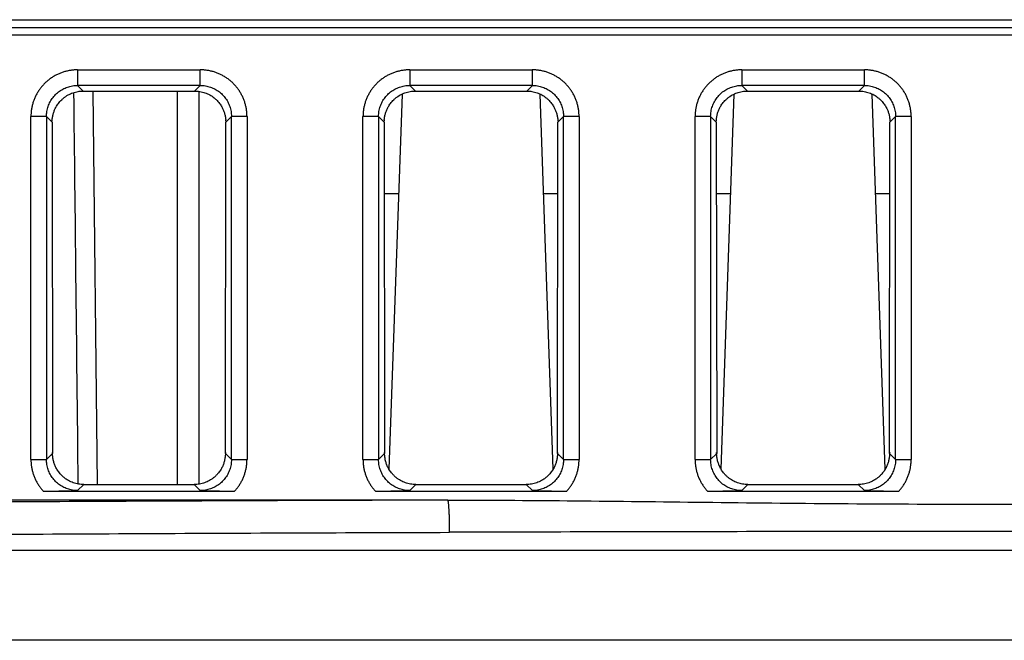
# Model space of a CAD drawing. Header units: inches. Extents: x 0 to 34, y 0 to 22.
# Tile 8 of 93: x 16.659 to 17.29, y 3.484 to 3.882. Entities that reach past the tile are written whole.
import ezdxf

# ---------------------------------------------------------------- set-up
doc = ezdxf.new("R2010")
doc.units = ezdxf.units.IN
doc.header["$LTSCALE"] = 1.87
doc.header["$MEASUREMENT"] = 0
doc.layers.get('0').update_dxf_attribs({"linetype": 'CONTINUOUS'})

msp = doc.modelspace()

# ---------------------------------------------------------------- linework, layer by layer
at = {"color": 7, "linetype": 'CONTINUOUS'}
for p, q in [((16.10849, 3.88224), (18.51252, 3.88224)), ((18.51304, 3.87224), (16.10796, 3.87224)), ((16.10823, 3.87724), (18.51278, 3.87724)), ((16.69579, 3.85004), (16.77442, 3.85004)), ((16.69579, 3.85004), (16.69579, 3.84005)), ((16.77443, 3.84005), (16.77443, 3.85004)), ((16.90879, 3.85004), (16.98742, 3.85004)), ((16.90879, 3.85004), (16.90879, 3.84005)), ((16.98743, 3.84005), (16.98743, 3.85004)), ((17.12179, 3.85004), (17.20042, 3.85004)), ((17.12179, 3.85004), (17.12179, 3.84005)), ((17.20043, 3.84005), (17.20043, 3.85004)), ((16.77443, 3.84005), (16.69579, 3.84005)), ((16.69939, 3.83645), (16.69579, 3.84005)), ((16.77443, 3.84005), (16.77083, 3.83645)), ((16.98743, 3.84005), (16.90879, 3.84005)), ((16.91239, 3.83645), (16.90879, 3.84005)), ((16.98743, 3.84005), (16.98383, 3.83645)), ((17.20043, 3.84005), (17.12179, 3.84005)), ((17.12539, 3.83645), (17.12179, 3.84005)), ((17.20043, 3.84005), (17.19683, 3.83645)), ((16.69939, 3.83645), (16.77083, 3.83645)), ((16.70844, 3.58389), (16.70579, 3.83645)), ((16.75954, 3.83645), (16.75958, 3.58389)), ((16.77372, 3.58416), (16.77368, 3.83623)), ((16.90385, 3.83452), (16.89545, 3.59377)), ((16.91239, 3.83645), (16.98383, 3.83645)), ((17.00077, 3.59377), (16.99236, 3.83452)), ((17.10845, 3.59377), (17.11685, 3.83452)), ((17.12539, 3.83645), (17.19683, 3.83645)), ((17.21377, 3.59377), (17.20536, 3.83452)), ((16.6758, 3.82006), (16.66581, 3.82006)), ((16.66581, 3.59998), (16.66581, 3.82006)), ((16.6758, 3.82006), (16.67942, 3.81644)), ((16.6758, 3.82006), (16.6758, 3.59998)), ((16.67942, 3.81644), (16.67968, 3.60386)), ((16.79054, 3.60386), (16.79079, 3.81644)), ((16.79079, 3.81644), (16.79441, 3.82006)), ((16.80441, 3.82006), (16.79441, 3.82006)), ((16.79441, 3.59998), (16.79441, 3.82006)), ((16.80441, 3.82006), (16.80441, 3.59998)), ((16.8888, 3.82006), (16.87881, 3.82006)), ((16.87881, 3.59998), (16.87881, 3.82006)), ((16.8888, 3.82006), (16.89242, 3.81644)), ((16.8888, 3.82006), (16.8888, 3.59998)), ((16.89242, 3.81644), (16.89268, 3.60386)), ((17.00354, 3.60386), (17.00379, 3.81644)), ((17.00379, 3.81644), (17.00741, 3.82006)), ((17.01741, 3.82006), (17.00741, 3.82006)), ((17.00741, 3.59998), (17.00741, 3.82006)), ((17.01741, 3.82006), (17.01741, 3.59998)), ((17.1018, 3.82006), (17.09181, 3.82006)), ((17.09181, 3.59998), (17.09181, 3.82006)), ((17.1018, 3.82006), (17.10542, 3.81644)), ((17.1018, 3.82006), (17.1018, 3.59998)), ((17.10542, 3.81644), (17.10568, 3.60386)), ((17.21654, 3.60386), (17.21679, 3.81644)), ((17.21679, 3.81644), (17.22041, 3.82006)), ((17.23041, 3.82006), (17.22041, 3.82006)), ((17.22041, 3.59998), (17.22041, 3.82006)), ((17.23041, 3.82006), (17.23041, 3.59998)), ((16.90161, 3.77039), (16.89248, 3.77039)), ((17.00374, 3.77039), (16.9946, 3.77039)), ((17.11461, 3.77039), (17.10548, 3.77039)), ((17.21674, 3.77039), (17.2076, 3.77039)), ((16.66581, 3.59998), (16.6758, 3.59998)), ((16.67968, 3.60386), (16.6758, 3.59998)), ((16.79441, 3.59998), (16.79054, 3.60386)), ((16.79441, 3.59998), (16.80441, 3.59998)), ((16.87881, 3.59998), (16.8888, 3.59998)), ((16.89268, 3.60386), (16.8888, 3.59998)), ((17.00741, 3.59998), (17.00354, 3.60386)), ((17.00741, 3.59998), (17.01741, 3.59998)), ((17.09181, 3.59998), (17.1018, 3.59998)), ((17.10568, 3.60386), (17.1018, 3.59998)), ((17.22041, 3.59998), (17.21654, 3.60386)), ((17.22041, 3.59998), (17.23041, 3.59998)), ((16.69579, 3.57999), (16.69969, 3.58389)), ((16.69969, 3.58389), (16.77052, 3.58389)), ((16.77052, 3.58389), (16.77443, 3.57999)), ((16.90879, 3.57999), (16.91269, 3.58389)), ((16.91269, 3.58389), (16.98352, 3.58389)), ((16.98352, 3.58389), (16.98743, 3.57999)), ((17.12179, 3.57999), (17.12569, 3.58389)), ((17.12569, 3.58389), (17.19652, 3.58389)), ((17.19652, 3.58389), (17.20043, 3.57999)), ((16.67374, 3.57965), (16.79647, 3.57965)), ((16.88674, 3.57965), (17.00947, 3.57965)), ((17.09974, 3.57965), (17.22247, 3.57965)), ((16.93326, 3.57389), (16.12794, 3.57389)), ((16.03696, 3.5418), (18.61252, 3.5418)), ((18.61252, 3.48389), (16.03797, 3.48389))]:
    msp.add_line(p, q, dxfattribs=at)
for points, knots in [([(16.69579, 3.85004), (16.69505, 3.85004), (16.69357, 3.84999), (16.69135, 3.84974), (16.68914, 3.84932), (16.68697, 3.84874), (16.68485, 3.848), (16.68279, 3.84711), (16.6808, 3.84606), (16.6789, 3.84486), (16.67709, 3.84353), (16.67538, 3.84206), (16.67379, 3.84047), (16.67232, 3.83877), (16.67099, 3.83696), (16.66979, 3.83506), (16.66875, 3.83307), (16.66785, 3.83101), (16.66711, 3.82888), (16.66653, 3.82671), (16.66611, 3.8245), (16.66586, 3.82228), (16.66581, 3.8208), (16.66581, 3.82006)], [0, 0, 0, 0, 0.047098, 0.094501, 0.142132, 0.189887, 0.23766, 0.285359, 0.332993, 0.380632, 0.428326, 0.47606, 0.523809, 0.571544, 0.619236, 0.666869, 0.7145, 0.762205, 0.81, 0.857783, 0.905447, 0.95288, 1, 1, 1, 1]), ([(16.80441, 3.82006), (16.80441, 3.8208), (16.80435, 3.82228), (16.80411, 3.8245), (16.80369, 3.8267), (16.80311, 3.82888), (16.80237, 3.831), (16.80147, 3.83306), (16.80043, 3.83505), (16.79923, 3.83695), (16.7979, 3.83876), (16.79643, 3.84047), (16.79484, 3.84206), (16.79314, 3.84353), (16.79133, 3.84486), (16.78942, 3.84605), (16.78744, 3.8471), (16.78538, 3.848), (16.78325, 3.84874), (16.78108, 3.84932), (16.77887, 3.84974), (16.77665, 3.84999), (16.77516, 3.85004), (16.77442, 3.85004)], [0, 0, 0, 0, 0.047098, 0.094502, 0.142132, 0.189887, 0.237661, 0.28536, 0.332994, 0.380632, 0.428326, 0.476061, 0.52381, 0.571544, 0.619236, 0.666869, 0.7145, 0.762206, 0.81, 0.857784, 0.905447, 0.95288, 1, 1, 1, 1]), ([(16.90879, 3.85004), (16.90805, 3.85004), (16.90657, 3.84999), (16.90435, 3.84974), (16.90214, 3.84932), (16.89997, 3.84874), (16.89785, 3.848), (16.89579, 3.84711), (16.8938, 3.84606), (16.8919, 3.84486), (16.89009, 3.84353), (16.88838, 3.84206), (16.88679, 3.84047), (16.88532, 3.83877), (16.88399, 3.83696), (16.88279, 3.83506), (16.88175, 3.83307), (16.88085, 3.83101), (16.88011, 3.82888), (16.87953, 3.82671), (16.87911, 3.8245), (16.87886, 3.82228), (16.87881, 3.8208), (16.87881, 3.82006)], [0, 0, 0, 0, 0.047098, 0.094501, 0.142132, 0.189887, 0.23766, 0.285359, 0.332993, 0.380632, 0.428326, 0.47606, 0.523809, 0.571544, 0.619236, 0.666869, 0.7145, 0.762205, 0.81, 0.857783, 0.905447, 0.95288, 1, 1, 1, 1]), ([(17.01741, 3.82006), (17.01741, 3.8208), (17.01735, 3.82228), (17.01711, 3.8245), (17.01669, 3.8267), (17.01611, 3.82888), (17.01537, 3.831), (17.01447, 3.83306), (17.01343, 3.83505), (17.01223, 3.83695), (17.0109, 3.83876), (17.00943, 3.84047), (17.00784, 3.84206), (17.00614, 3.84353), (17.00433, 3.84486), (17.00242, 3.84605), (17.00044, 3.8471), (16.99838, 3.848), (16.99625, 3.84874), (16.99408, 3.84932), (16.99187, 3.84974), (16.98965, 3.84999), (16.98816, 3.85004), (16.98742, 3.85004)], [0, 0, 0, 0, 0.047098, 0.094502, 0.142132, 0.189887, 0.237661, 0.28536, 0.332994, 0.380632, 0.428326, 0.476061, 0.52381, 0.571544, 0.619236, 0.666869, 0.7145, 0.762206, 0.81, 0.857784, 0.905447, 0.95288, 1, 1, 1, 1]), ([(17.12179, 3.85004), (17.12105, 3.85004), (17.11957, 3.84999), (17.11735, 3.84974), (17.11514, 3.84932), (17.11297, 3.84874), (17.11085, 3.848), (17.10879, 3.84711), (17.1068, 3.84606), (17.1049, 3.84486), (17.10309, 3.84353), (17.10138, 3.84206), (17.09979, 3.84047), (17.09832, 3.83877), (17.09699, 3.83696), (17.09579, 3.83506), (17.09475, 3.83307), (17.09385, 3.83101), (17.09311, 3.82888), (17.09253, 3.82671), (17.09211, 3.8245), (17.09186, 3.82228), (17.09181, 3.8208), (17.09181, 3.82006)], [0, 0, 0, 0, 0.047098, 0.094501, 0.142132, 0.189887, 0.23766, 0.285359, 0.332993, 0.380632, 0.428326, 0.47606, 0.523809, 0.571544, 0.619236, 0.666869, 0.7145, 0.762205, 0.81, 0.857783, 0.905447, 0.95288, 1, 1, 1, 1]), ([(17.23041, 3.82006), (17.23041, 3.8208), (17.23035, 3.82228), (17.23011, 3.8245), (17.22969, 3.8267), (17.22911, 3.82888), (17.22837, 3.831), (17.22747, 3.83306), (17.22643, 3.83505), (17.22523, 3.83695), (17.2239, 3.83876), (17.22243, 3.84047), (17.22084, 3.84206), (17.21914, 3.84353), (17.21733, 3.84486), (17.21542, 3.84605), (17.21344, 3.8471), (17.21138, 3.848), (17.20925, 3.84874), (17.20708, 3.84932), (17.20487, 3.84974), (17.20265, 3.84999), (17.20116, 3.85004), (17.20042, 3.85004)], [0, 0, 0, 0, 0.047098, 0.094502, 0.142132, 0.189887, 0.237661, 0.28536, 0.332994, 0.380632, 0.428326, 0.476061, 0.52381, 0.571544, 0.619236, 0.666869, 0.7145, 0.762206, 0.81, 0.857784, 0.905447, 0.95288, 1, 1, 1, 1]), ([(16.6758, 3.82006), (16.6758, 3.82061), (16.67585, 3.82171), (16.67605, 3.82336), (16.67639, 3.82498), (16.67686, 3.82657), (16.67746, 3.82811), (16.67819, 3.82959), (16.67903, 3.83101), (16.67999, 3.83236), (16.68106, 3.83362), (16.68223, 3.83479), (16.68349, 3.83586), (16.68484, 3.83682), (16.68626, 3.83766), (16.68774, 3.83839), (16.68928, 3.83899), (16.69087, 3.83946), (16.69249, 3.8398), (16.69413, 3.84), (16.69524, 3.84005), (16.69579, 3.84005)], [0, 0, 0, 0, 0.052725, 0.105429, 0.158109, 0.210764, 0.26339, 0.31599, 0.368571, 0.421145, 0.47372, 0.526304, 0.578898, 0.631492, 0.684081, 0.736675, 0.789284, 0.841915, 0.894575, 0.947268, 1, 1, 1, 1]), ([(16.77443, 3.84005), (16.77498, 3.84005), (16.77608, 3.84), (16.77773, 3.8398), (16.77935, 3.83946), (16.78093, 3.83899), (16.78247, 3.83839), (16.78396, 3.83766), (16.78538, 3.83681), (16.78673, 3.83585), (16.78799, 3.83479), (16.78915, 3.83362), (16.79022, 3.83236), (16.79118, 3.83101), (16.79203, 3.82959), (16.79275, 3.8281), (16.79336, 3.82656), (16.79383, 3.82498), (16.79417, 3.82336), (16.79437, 3.82171), (16.79441, 3.82061), (16.79441, 3.82006)], [0, 0, 0, 0, 0.052725, 0.105429, 0.158109, 0.210764, 0.26339, 0.31599, 0.368571, 0.421145, 0.47372, 0.526304, 0.578898, 0.631492, 0.684081, 0.736675, 0.789284, 0.841915, 0.894575, 0.947268, 1, 1, 1, 1]), ([(16.8888, 3.82006), (16.8888, 3.82061), (16.88885, 3.82171), (16.88905, 3.82336), (16.88939, 3.82498), (16.88986, 3.82657), (16.89046, 3.82811), (16.89119, 3.82959), (16.89203, 3.83101), (16.89299, 3.83236), (16.89406, 3.83362), (16.89523, 3.83479), (16.89649, 3.83586), (16.89784, 3.83682), (16.89926, 3.83766), (16.90074, 3.83839), (16.90228, 3.83899), (16.90387, 3.83946), (16.90549, 3.8398), (16.90713, 3.84), (16.90824, 3.84005), (16.90879, 3.84005)], [0, 0, 0, 0, 0.052725, 0.105429, 0.158109, 0.210764, 0.26339, 0.31599, 0.368571, 0.421145, 0.47372, 0.526304, 0.578898, 0.631492, 0.684081, 0.736675, 0.789284, 0.841915, 0.894575, 0.947268, 1, 1, 1, 1]), ([(16.98743, 3.84005), (16.98798, 3.84005), (16.98908, 3.84), (16.99073, 3.8398), (16.99235, 3.83946), (16.99393, 3.83899), (16.99547, 3.83839), (16.99696, 3.83766), (16.99838, 3.83681), (16.99973, 3.83585), (17.00099, 3.83479), (17.00215, 3.83362), (17.00322, 3.83236), (17.00418, 3.83101), (17.00503, 3.82959), (17.00575, 3.8281), (17.00636, 3.82656), (17.00683, 3.82498), (17.00717, 3.82336), (17.00737, 3.82171), (17.00741, 3.82061), (17.00741, 3.82006)], [0, 0, 0, 0, 0.052725, 0.105429, 0.158109, 0.210764, 0.26339, 0.31599, 0.368571, 0.421145, 0.47372, 0.526304, 0.578898, 0.631492, 0.684081, 0.736675, 0.789284, 0.841915, 0.894575, 0.947268, 1, 1, 1, 1]), ([(17.1018, 3.82006), (17.1018, 3.82061), (17.10185, 3.82171), (17.10205, 3.82336), (17.10239, 3.82498), (17.10286, 3.82657), (17.10346, 3.82811), (17.10419, 3.82959), (17.10503, 3.83101), (17.10599, 3.83236), (17.10706, 3.83362), (17.10823, 3.83479), (17.10949, 3.83586), (17.11084, 3.83682), (17.11226, 3.83766), (17.11374, 3.83839), (17.11528, 3.83899), (17.11687, 3.83946), (17.11849, 3.8398), (17.12013, 3.84), (17.12124, 3.84005), (17.12179, 3.84005)], [0, 0, 0, 0, 0.052725, 0.105429, 0.158109, 0.210764, 0.26339, 0.31599, 0.368571, 0.421145, 0.47372, 0.526304, 0.578898, 0.631492, 0.684081, 0.736675, 0.789284, 0.841915, 0.894575, 0.947268, 1, 1, 1, 1]), ([(17.20043, 3.84005), (17.20098, 3.84005), (17.20208, 3.84), (17.20373, 3.8398), (17.20535, 3.83946), (17.20693, 3.83899), (17.20847, 3.83839), (17.20996, 3.83766), (17.21138, 3.83681), (17.21273, 3.83585), (17.21399, 3.83479), (17.21515, 3.83362), (17.21622, 3.83236), (17.21718, 3.83101), (17.21803, 3.82959), (17.21875, 3.8281), (17.21936, 3.82656), (17.21983, 3.82498), (17.22017, 3.82336), (17.22037, 3.82171), (17.22041, 3.82061), (17.22041, 3.82006)], [0, 0, 0, 0, 0.052725, 0.105429, 0.158109, 0.210764, 0.26339, 0.31599, 0.368571, 0.421145, 0.47372, 0.526304, 0.578898, 0.631492, 0.684081, 0.736675, 0.789284, 0.841915, 0.894575, 0.947268, 1, 1, 1, 1]), ([(16.67952, 3.81707), (16.67952, 3.81738), (16.67943, 3.81808), (16.6796, 3.81915), (16.67977, 3.82024), (16.68, 3.82129), (16.68029, 3.82232), (16.68062, 3.82333), (16.68101, 3.82431), (16.68146, 3.8253), (16.68199, 3.82631), (16.68265, 3.82739), (16.68345, 3.82854), (16.68443, 3.82974), (16.68556, 3.83092), (16.68682, 3.83203), (16.68819, 3.83305), (16.68964, 3.83394), (16.69115, 3.8347), (16.69272, 3.83533), (16.69435, 3.83583), (16.69601, 3.83619), (16.69769, 3.8364), (16.69882, 3.83645), (16.69939, 3.83645)], [0, 0, 0, 0, 0.030606, 0.068588, 0.104239, 0.138755, 0.173333, 0.207967, 0.242335, 0.276825, 0.313282, 0.353678, 0.399679, 0.450504, 0.504113, 0.559092, 0.614478, 0.669633, 0.724634, 0.77959, 0.834699, 0.889778, 0.944922, 1, 1, 1, 1]), ([(16.6932, 3.83545), (16.69363, 3.79609), (16.69455, 3.71236), (16.69548, 3.62862), (16.69597, 3.58425)], [0, 0, 0, 0, 0.470102, 1, 1, 1, 1]), ([(16.77083, 3.83645), (16.77139, 3.83645), (16.77252, 3.8364), (16.7742, 3.83619), (16.77585, 3.83583), (16.77746, 3.83534), (16.77903, 3.83472), (16.78054, 3.83396), (16.78198, 3.83308), (16.78334, 3.83207), (16.78461, 3.83097), (16.78574, 3.82979), (16.78672, 3.8286), (16.78753, 3.82744), (16.78819, 3.82636), (16.78873, 3.82535), (16.78918, 3.82436), (16.78958, 3.82336), (16.78992, 3.82235), (16.79021, 3.82131), (16.79045, 3.82025), (16.79061, 3.81915), (16.79078, 3.81809), (16.7907, 3.81738), (16.7907, 3.81707)], [0, 0, 0, 0, 0.054843, 0.109743, 0.164576, 0.219441, 0.274164, 0.328938, 0.383838, 0.438934, 0.493663, 0.547178, 0.598032, 0.644121, 0.684685, 0.721386, 0.756169, 0.790837, 0.825758, 0.860629, 0.895424, 0.931315, 0.969435, 1, 1, 1, 1]), ([(16.89252, 3.81707), (16.89252, 3.81738), (16.89243, 3.81808), (16.8926, 3.81915), (16.89277, 3.82024), (16.893, 3.82129), (16.89329, 3.82232), (16.89362, 3.82333), (16.89401, 3.82431), (16.89446, 3.8253), (16.89499, 3.82631), (16.89565, 3.82739), (16.89645, 3.82854), (16.89743, 3.82974), (16.89856, 3.83092), (16.89982, 3.83203), (16.90119, 3.83305), (16.90264, 3.83394), (16.90415, 3.8347), (16.90572, 3.83533), (16.90735, 3.83583), (16.90901, 3.83619), (16.91069, 3.8364), (16.91182, 3.83645), (16.91239, 3.83645)], [0, 0, 0, 0, 0.030606, 0.068588, 0.104239, 0.138755, 0.173333, 0.207967, 0.242335, 0.276825, 0.313282, 0.353678, 0.399679, 0.450504, 0.504113, 0.559092, 0.614478, 0.669633, 0.724634, 0.77959, 0.834699, 0.889778, 0.944922, 1, 1, 1, 1]), ([(16.98383, 3.83645), (16.98439, 3.83645), (16.98552, 3.8364), (16.9872, 3.83619), (16.98885, 3.83583), (16.99046, 3.83534), (16.99203, 3.83472), (16.99354, 3.83396), (16.99498, 3.83308), (16.99634, 3.83207), (16.99761, 3.83097), (16.99874, 3.82979), (16.99972, 3.8286), (17.00053, 3.82744), (17.00119, 3.82636), (17.00173, 3.82535), (17.00218, 3.82436), (17.00258, 3.82336), (17.00292, 3.82235), (17.00321, 3.82131), (17.00345, 3.82025), (17.00361, 3.81915), (17.00378, 3.81809), (17.0037, 3.81738), (17.0037, 3.81707)], [0, 0, 0, 0, 0.054843, 0.109743, 0.164576, 0.219441, 0.274164, 0.328938, 0.383838, 0.438934, 0.493663, 0.547178, 0.598032, 0.644121, 0.684685, 0.721386, 0.756169, 0.790837, 0.825758, 0.860629, 0.895424, 0.931315, 0.969435, 1, 1, 1, 1]), ([(17.10552, 3.81707), (17.10552, 3.81738), (17.10543, 3.81808), (17.1056, 3.81915), (17.10577, 3.82024), (17.106, 3.82129), (17.10629, 3.82232), (17.10662, 3.82333), (17.10701, 3.82431), (17.10746, 3.8253), (17.10799, 3.82631), (17.10865, 3.82739), (17.10945, 3.82854), (17.11043, 3.82974), (17.11156, 3.83092), (17.11282, 3.83203), (17.11419, 3.83305), (17.11564, 3.83394), (17.11715, 3.8347), (17.11872, 3.83533), (17.12035, 3.83583), (17.12201, 3.83619), (17.12369, 3.8364), (17.12482, 3.83645), (17.12539, 3.83645)], [0, 0, 0, 0, 0.030606, 0.068588, 0.104239, 0.138755, 0.173333, 0.207967, 0.242335, 0.276825, 0.313282, 0.353678, 0.399679, 0.450504, 0.504113, 0.559092, 0.614478, 0.669633, 0.724634, 0.77959, 0.834699, 0.889778, 0.944922, 1, 1, 1, 1]), ([(17.19683, 3.83645), (17.19739, 3.83645), (17.19852, 3.8364), (17.2002, 3.83619), (17.20185, 3.83583), (17.20346, 3.83534), (17.20503, 3.83472), (17.20654, 3.83396), (17.20798, 3.83308), (17.20934, 3.83207), (17.21061, 3.83097), (17.21174, 3.82979), (17.21272, 3.8286), (17.21353, 3.82744), (17.21419, 3.82636), (17.21473, 3.82535), (17.21518, 3.82436), (17.21558, 3.82336), (17.21592, 3.82235), (17.21621, 3.82131), (17.21645, 3.82025), (17.21661, 3.81915), (17.21678, 3.81809), (17.2167, 3.81738), (17.2167, 3.81707)], [0, 0, 0, 0, 0.054843, 0.109743, 0.164576, 0.219441, 0.274164, 0.328938, 0.383838, 0.438934, 0.493663, 0.547178, 0.598032, 0.644121, 0.684685, 0.721386, 0.756169, 0.790837, 0.825758, 0.860629, 0.895424, 0.931315, 0.969435, 1, 1, 1, 1]), ([(16.66581, 3.59998), (16.66581, 3.59925), (16.66586, 3.59778), (16.6661, 3.59558), (16.66651, 3.59338), (16.66709, 3.5912), (16.66784, 3.58906), (16.66874, 3.58698), (16.66979, 3.58499), (16.67098, 3.58309), (16.6723, 3.5813), (16.67325, 3.58019), (16.67374, 3.57965)], [0, 0, 0, 0, 0.097909, 0.197176, 0.297506, 0.398556, 0.499971, 0.60139, 0.702451, 0.802799, 0.90209, 1, 1, 1, 1]), ([(16.69579, 3.57999), (16.69524, 3.57999), (16.69413, 3.58003), (16.69249, 3.58024), (16.69087, 3.58058), (16.68928, 3.58105), (16.68774, 3.58165), (16.68626, 3.58238), (16.68484, 3.58322), (16.68349, 3.58418), (16.68223, 3.58525), (16.68106, 3.58642), (16.67999, 3.58768), (16.67903, 3.58903), (16.67819, 3.59045), (16.67746, 3.59193), (16.67686, 3.59347), (16.67639, 3.59506), (16.67605, 3.59668), (16.67585, 3.59832), (16.6758, 3.59943), (16.6758, 3.59998)], [0, 0, 0, 0, 0.052724, 0.105428, 0.158109, 0.210764, 0.26339, 0.31599, 0.368571, 0.421145, 0.47372, 0.526304, 0.578898, 0.631492, 0.684081, 0.736675, 0.789284, 0.841915, 0.894575, 0.947268, 1, 1, 1, 1]), ([(16.69969, 3.58389), (16.69912, 3.58389), (16.69799, 3.58394), (16.69629, 3.58416), (16.69462, 3.58452), (16.69299, 3.58502), (16.6914, 3.58566), (16.68988, 3.58643), (16.68842, 3.58733), (16.68705, 3.58835), (16.68578, 3.58948), (16.68463, 3.59069), (16.68364, 3.59192), (16.68282, 3.59311), (16.68215, 3.59423), (16.68161, 3.5953), (16.68114, 3.59636), (16.68074, 3.59743), (16.6804, 3.59853), (16.68012, 3.59964), (16.67992, 3.60077), (16.67976, 3.60191), (16.67973, 3.60315), (16.67955, 3.604), (16.67955, 3.60448)], [0, 0, 0, 0, 0.053304, 0.106659, 0.159958, 0.21331, 0.266558, 0.319856, 0.373182, 0.426595, 0.479817, 0.5323, 0.582388, 0.627681, 0.667771, 0.704574, 0.740168, 0.775999, 0.811823, 0.847589, 0.883596, 0.919429, 0.954981, 1, 1, 1, 1]), ([(16.79066, 3.60448), (16.79066, 3.604), (16.79049, 3.60315), (16.79046, 3.60191), (16.7903, 3.60077), (16.79009, 3.59964), (16.78981, 3.59853), (16.78948, 3.59743), (16.78908, 3.59636), (16.78861, 3.5953), (16.78806, 3.59423), (16.7874, 3.59311), (16.78658, 3.59192), (16.78559, 3.59069), (16.78444, 3.58948), (16.78316, 3.58835), (16.78179, 3.58733), (16.78034, 3.58643), (16.77881, 3.58566), (16.77723, 3.58502), (16.7756, 3.58452), (16.77393, 3.58416), (16.77223, 3.58394), (16.77109, 3.58389), (16.77052, 3.58389)], [0, 0, 0, 0, 0.045018, 0.08057, 0.116404, 0.152411, 0.188176, 0.224, 0.259832, 0.295425, 0.332229, 0.372319, 0.417612, 0.4677, 0.520183, 0.573404, 0.626818, 0.680144, 0.733442, 0.78669, 0.840042, 0.89334, 0.946696, 1, 1, 1, 1]), ([(16.79441, 3.59998), (16.79441, 3.59943), (16.79437, 3.59832), (16.79417, 3.59668), (16.79383, 3.59506), (16.79335, 3.59347), (16.79275, 3.59193), (16.79203, 3.59044), (16.79118, 3.58902), (16.79022, 3.58768), (16.78915, 3.58642), (16.78799, 3.58525), (16.78672, 3.58418), (16.78538, 3.58322), (16.78396, 3.58237), (16.78247, 3.58165), (16.78093, 3.58105), (16.77935, 3.58058), (16.77773, 3.58024), (16.77608, 3.58003), (16.77498, 3.57999), (16.77443, 3.57999)], [0, 0, 0, 0, 0.052725, 0.105429, 0.158109, 0.210764, 0.26339, 0.31599, 0.368572, 0.421145, 0.47372, 0.526304, 0.578898, 0.631492, 0.684082, 0.736675, 0.789284, 0.841915, 0.894575, 0.947268, 1, 1, 1, 1]), ([(16.79647, 3.57965), (16.79697, 3.58019), (16.79792, 3.5813), (16.79924, 3.58309), (16.80043, 3.58499), (16.80148, 3.58698), (16.80238, 3.58906), (16.80312, 3.5912), (16.8037, 3.59338), (16.80411, 3.59558), (16.80435, 3.59778), (16.80441, 3.59925), (16.80441, 3.59998)], [0, 0, 0, 0, 0.097925, 0.197233, 0.297597, 0.398672, 0.5001, 0.60152, 0.702566, 0.802882, 0.902123, 1, 1, 1, 1]), ([(16.87881, 3.59998), (16.87881, 3.59925), (16.87886, 3.59778), (16.8791, 3.59558), (16.87951, 3.59338), (16.88009, 3.5912), (16.88084, 3.58906), (16.88174, 3.58698), (16.88279, 3.58499), (16.88398, 3.58309), (16.8853, 3.5813), (16.88625, 3.58019), (16.88674, 3.57965)], [0, 0, 0, 0, 0.097909, 0.197176, 0.297506, 0.398556, 0.499971, 0.60139, 0.702451, 0.802799, 0.90209, 1, 1, 1, 1]), ([(16.90879, 3.57999), (16.90824, 3.57999), (16.90713, 3.58003), (16.90549, 3.58024), (16.90387, 3.58058), (16.90228, 3.58105), (16.90074, 3.58165), (16.89926, 3.58238), (16.89784, 3.58322), (16.89649, 3.58418), (16.89523, 3.58525), (16.89406, 3.58642), (16.89299, 3.58768), (16.89203, 3.58903), (16.89119, 3.59045), (16.89046, 3.59193), (16.88986, 3.59347), (16.88939, 3.59506), (16.88905, 3.59668), (16.88885, 3.59832), (16.8888, 3.59943), (16.8888, 3.59998)], [0, 0, 0, 0, 0.052724, 0.105428, 0.158109, 0.210764, 0.26339, 0.31599, 0.368571, 0.421145, 0.47372, 0.526304, 0.578898, 0.631492, 0.684081, 0.736675, 0.789284, 0.841915, 0.894575, 0.947268, 1, 1, 1, 1]), ([(16.91269, 3.58389), (16.91212, 3.58389), (16.91099, 3.58394), (16.90929, 3.58416), (16.90762, 3.58452), (16.90599, 3.58502), (16.9044, 3.58566), (16.90288, 3.58643), (16.90142, 3.58733), (16.90005, 3.58835), (16.89878, 3.58948), (16.89763, 3.59069), (16.89664, 3.59192), (16.89582, 3.59311), (16.89515, 3.59423), (16.89461, 3.5953), (16.89414, 3.59636), (16.89374, 3.59743), (16.8934, 3.59853), (16.89312, 3.59964), (16.89292, 3.60077), (16.89276, 3.60191), (16.89273, 3.60315), (16.89255, 3.604), (16.89255, 3.60448)], [0, 0, 0, 0, 0.053304, 0.106659, 0.159958, 0.21331, 0.266558, 0.319856, 0.373182, 0.426595, 0.479817, 0.5323, 0.582388, 0.627681, 0.667771, 0.704574, 0.740168, 0.775999, 0.811823, 0.847589, 0.883596, 0.919429, 0.954981, 1, 1, 1, 1]), ([(17.00366, 3.60448), (17.00366, 3.604), (17.00349, 3.60315), (17.00346, 3.60191), (17.0033, 3.60077), (17.00309, 3.59964), (17.00281, 3.59853), (17.00248, 3.59743), (17.00208, 3.59636), (17.00161, 3.5953), (17.00106, 3.59423), (17.0004, 3.59311), (16.99958, 3.59192), (16.99859, 3.59069), (16.99744, 3.58948), (16.99616, 3.58835), (16.99479, 3.58733), (16.99334, 3.58643), (16.99181, 3.58566), (16.99023, 3.58502), (16.9886, 3.58452), (16.98693, 3.58416), (16.98523, 3.58394), (16.98409, 3.58389), (16.98352, 3.58389)], [0, 0, 0, 0, 0.045018, 0.08057, 0.116404, 0.152411, 0.188176, 0.224, 0.259832, 0.295425, 0.332229, 0.372319, 0.417612, 0.4677, 0.520183, 0.573404, 0.626818, 0.680144, 0.733442, 0.78669, 0.840042, 0.89334, 0.946696, 1, 1, 1, 1]), ([(17.00741, 3.59998), (17.00741, 3.59943), (17.00737, 3.59832), (17.00717, 3.59668), (17.00683, 3.59506), (17.00635, 3.59347), (17.00575, 3.59193), (17.00503, 3.59044), (17.00418, 3.58902), (17.00322, 3.58768), (17.00215, 3.58642), (17.00099, 3.58525), (16.99972, 3.58418), (16.99838, 3.58322), (16.99696, 3.58237), (16.99547, 3.58165), (16.99393, 3.58105), (16.99235, 3.58058), (16.99073, 3.58024), (16.98908, 3.58003), (16.98798, 3.57999), (16.98743, 3.57999)], [0, 0, 0, 0, 0.052725, 0.105429, 0.158109, 0.210764, 0.26339, 0.31599, 0.368572, 0.421145, 0.47372, 0.526304, 0.578898, 0.631492, 0.684082, 0.736675, 0.789284, 0.841915, 0.894575, 0.947268, 1, 1, 1, 1]), ([(17.00947, 3.57965), (17.00997, 3.58019), (17.01092, 3.5813), (17.01224, 3.58309), (17.01343, 3.58499), (17.01448, 3.58698), (17.01538, 3.58906), (17.01612, 3.5912), (17.0167, 3.59338), (17.01711, 3.59558), (17.01735, 3.59778), (17.01741, 3.59925), (17.01741, 3.59998)], [0, 0, 0, 0, 0.097925, 0.197233, 0.297597, 0.398672, 0.5001, 0.60152, 0.702566, 0.802882, 0.902123, 1, 1, 1, 1]), ([(17.09181, 3.59998), (17.09181, 3.59925), (17.09186, 3.59778), (17.0921, 3.59558), (17.09251, 3.59338), (17.09309, 3.5912), (17.09384, 3.58906), (17.09474, 3.58698), (17.09579, 3.58499), (17.09698, 3.58309), (17.0983, 3.5813), (17.09925, 3.58019), (17.09974, 3.57965)], [0, 0, 0, 0, 0.097909, 0.197176, 0.297506, 0.398556, 0.499971, 0.60139, 0.702451, 0.802799, 0.90209, 1, 1, 1, 1]), ([(17.12179, 3.57999), (17.12124, 3.57999), (17.12013, 3.58003), (17.11849, 3.58024), (17.11687, 3.58058), (17.11528, 3.58105), (17.11374, 3.58165), (17.11226, 3.58238), (17.11084, 3.58322), (17.10949, 3.58418), (17.10823, 3.58525), (17.10706, 3.58642), (17.10599, 3.58768), (17.10503, 3.58903), (17.10419, 3.59045), (17.10346, 3.59193), (17.10286, 3.59347), (17.10239, 3.59506), (17.10205, 3.59668), (17.10185, 3.59832), (17.1018, 3.59943), (17.1018, 3.59998)], [0, 0, 0, 0, 0.052724, 0.105428, 0.158109, 0.210764, 0.26339, 0.31599, 0.368571, 0.421145, 0.47372, 0.526304, 0.578898, 0.631492, 0.684081, 0.736675, 0.789284, 0.841915, 0.894575, 0.947268, 1, 1, 1, 1]), ([(17.12569, 3.58389), (17.12512, 3.58389), (17.12399, 3.58394), (17.12229, 3.58416), (17.12062, 3.58452), (17.11899, 3.58502), (17.1174, 3.58566), (17.11588, 3.58643), (17.11442, 3.58733), (17.11305, 3.58835), (17.11178, 3.58948), (17.11063, 3.59069), (17.10964, 3.59192), (17.10882, 3.59311), (17.10815, 3.59423), (17.10761, 3.5953), (17.10714, 3.59636), (17.10674, 3.59743), (17.1064, 3.59853), (17.10612, 3.59964), (17.10592, 3.60077), (17.10576, 3.60191), (17.10573, 3.60315), (17.10555, 3.604), (17.10555, 3.60448)], [0, 0, 0, 0, 0.053304, 0.106659, 0.159958, 0.21331, 0.266558, 0.319856, 0.373182, 0.426595, 0.479817, 0.5323, 0.582388, 0.627681, 0.667771, 0.704574, 0.740168, 0.775999, 0.811823, 0.847589, 0.883596, 0.919429, 0.954981, 1, 1, 1, 1]), ([(17.21666, 3.60448), (17.21666, 3.604), (17.21649, 3.60315), (17.21646, 3.60191), (17.2163, 3.60077), (17.21609, 3.59964), (17.21581, 3.59853), (17.21548, 3.59743), (17.21508, 3.59636), (17.21461, 3.5953), (17.21406, 3.59423), (17.2134, 3.59311), (17.21258, 3.59192), (17.21159, 3.59069), (17.21044, 3.58948), (17.20916, 3.58835), (17.20779, 3.58733), (17.20634, 3.58643), (17.20481, 3.58566), (17.20323, 3.58502), (17.2016, 3.58452), (17.19993, 3.58416), (17.19823, 3.58394), (17.19709, 3.58389), (17.19652, 3.58389)], [0, 0, 0, 0, 0.045018, 0.08057, 0.116404, 0.152411, 0.188176, 0.224, 0.259832, 0.295425, 0.332229, 0.372319, 0.417612, 0.4677, 0.520183, 0.573404, 0.626818, 0.680144, 0.733442, 0.78669, 0.840042, 0.89334, 0.946696, 1, 1, 1, 1]), ([(17.22041, 3.59998), (17.22041, 3.59943), (17.22037, 3.59832), (17.22017, 3.59668), (17.21983, 3.59506), (17.21935, 3.59347), (17.21875, 3.59193), (17.21803, 3.59044), (17.21718, 3.58902), (17.21622, 3.58768), (17.21515, 3.58642), (17.21399, 3.58525), (17.21272, 3.58418), (17.21138, 3.58322), (17.20996, 3.58237), (17.20847, 3.58165), (17.20693, 3.58105), (17.20535, 3.58058), (17.20373, 3.58024), (17.20208, 3.58003), (17.20098, 3.57999), (17.20043, 3.57999)], [0, 0, 0, 0, 0.052725, 0.105429, 0.158109, 0.210764, 0.26339, 0.31599, 0.368572, 0.421145, 0.47372, 0.526304, 0.578898, 0.631492, 0.684082, 0.736675, 0.789284, 0.841915, 0.894575, 0.947268, 1, 1, 1, 1]), ([(17.22247, 3.57965), (17.22297, 3.58019), (17.22392, 3.5813), (17.22524, 3.58309), (17.22643, 3.58499), (17.22748, 3.58698), (17.22838, 3.58906), (17.22912, 3.5912), (17.2297, 3.59338), (17.23011, 3.59558), (17.23035, 3.59778), (17.23041, 3.59925), (17.23041, 3.59998)], [0, 0, 0, 0, 0.097925, 0.197233, 0.297597, 0.398672, 0.5001, 0.60152, 0.702566, 0.802882, 0.902123, 1, 1, 1, 1]), ([(16.67374, 3.57965), (16.67431, 3.57965), (16.67545, 3.57965), (16.67718, 3.57966), (16.67896, 3.57968), (16.68078, 3.57969), (16.68267, 3.57972), (16.68458, 3.57975), (16.6865, 3.57978), (16.68838, 3.57982), (16.69024, 3.57986), (16.69208, 3.5799), (16.69393, 3.57994), (16.69516, 3.57997), (16.69579, 3.57999)], [0, 0, 0, 0, 0.077142, 0.155371, 0.235394, 0.318163, 0.40413, 0.491799, 0.578835, 0.664368, 0.748259, 0.831387, 0.914898, 1, 1, 1, 1]), ([(16.77443, 3.57999), (16.77506, 3.57997), (16.77632, 3.57994), (16.7782, 3.5799), (16.78008, 3.57986), (16.78195, 3.57982), (16.78383, 3.57978), (16.78574, 3.57975), (16.78764, 3.57972), (16.78951, 3.57969), (16.79132, 3.57968), (16.79307, 3.57966), (16.79478, 3.57965), (16.79591, 3.57965), (16.79647, 3.57965)], [0, 0, 0, 0, 0.086305, 0.171553, 0.256327, 0.341109, 0.426413, 0.512831, 0.600006, 0.685309, 0.767149, 0.846151, 0.923465, 1, 1, 1, 1]), ([(16.88674, 3.57965), (16.88731, 3.57965), (16.88845, 3.57965), (16.89018, 3.57966), (16.89196, 3.57968), (16.89378, 3.57969), (16.89567, 3.57972), (16.89758, 3.57975), (16.8995, 3.57978), (16.90138, 3.57982), (16.90324, 3.57986), (16.90508, 3.5799), (16.90693, 3.57994), (16.90816, 3.57997), (16.90879, 3.57999)], [0, 0, 0, 0, 0.077142, 0.155371, 0.235394, 0.318163, 0.40413, 0.491799, 0.578835, 0.664368, 0.748259, 0.831387, 0.914898, 1, 1, 1, 1]), ([(16.98743, 3.57999), (16.98806, 3.57997), (16.98932, 3.57994), (16.9912, 3.5799), (16.99308, 3.57986), (16.99495, 3.57982), (16.99683, 3.57978), (16.99874, 3.57975), (17.00064, 3.57972), (17.00251, 3.57969), (17.00432, 3.57968), (17.00607, 3.57966), (17.00778, 3.57965), (17.00891, 3.57965), (17.00947, 3.57965)], [0, 0, 0, 0, 0.086305, 0.171553, 0.256327, 0.341109, 0.426413, 0.512831, 0.600006, 0.685309, 0.767149, 0.846151, 0.923465, 1, 1, 1, 1]), ([(17.09974, 3.57965), (17.10031, 3.57965), (17.10145, 3.57965), (17.10318, 3.57966), (17.10496, 3.57968), (17.10678, 3.57969), (17.10867, 3.57972), (17.11058, 3.57975), (17.1125, 3.57978), (17.11438, 3.57982), (17.11624, 3.57986), (17.11808, 3.5799), (17.11993, 3.57994), (17.12116, 3.57997), (17.12179, 3.57999)], [0, 0, 0, 0, 0.077142, 0.155371, 0.235394, 0.318163, 0.40413, 0.491799, 0.578835, 0.664368, 0.748259, 0.831387, 0.914898, 1, 1, 1, 1]), ([(17.20043, 3.57999), (17.20106, 3.57997), (17.20232, 3.57994), (17.2042, 3.5799), (17.20608, 3.57986), (17.20795, 3.57982), (17.20983, 3.57978), (17.21174, 3.57975), (17.21364, 3.57972), (17.21551, 3.57969), (17.21732, 3.57968), (17.21907, 3.57966), (17.22078, 3.57965), (17.22191, 3.57965), (17.22247, 3.57965)], [0, 0, 0, 0, 0.086305, 0.171553, 0.256327, 0.341109, 0.426413, 0.512831, 0.600006, 0.685309, 0.767149, 0.846151, 0.923465, 1, 1, 1, 1]), ([(16.93326, 3.57389), (16.90085, 3.5738), (16.83607, 3.57357), (16.73897, 3.57315), (16.64201, 3.57264), (16.54523, 3.57205), (16.48077, 3.57159), (16.44858, 3.57135)], [0, 0, 0, 0, 0.200599, 0.400956, 0.601014, 0.800715, 1, 1, 1, 1]), ([(16.93439, 3.55322), (16.93439, 3.55377), (16.93438, 3.55486), (16.93437, 3.55648), (16.93435, 3.55809), (16.93432, 3.55967), (16.93428, 3.56121), (16.93424, 3.5627), (16.93419, 3.56414), (16.93414, 3.5655), (16.93408, 3.56679), (16.93401, 3.568), (16.93394, 3.5691), (16.93386, 3.57011), (16.93378, 3.57101), (16.9337, 3.57179), (16.93361, 3.57246), (16.93353, 3.573), (16.93344, 3.57342), (16.93336, 3.5737), (16.9333, 3.57385), (16.93326, 3.57389)], [0, 0, 0, 0, 0.078825, 0.157355, 0.235046, 0.311375, 0.385852, 0.457998, 0.527324, 0.593364, 0.655678, 0.713856, 0.767515, 0.816303, 0.859898, 0.898014, 0.930403, 0.956878, 0.977304, 0.991625, 1, 1, 1, 1]), ([(16.93326, 3.57389), (16.95875, 3.57389), (17.01176, 3.57356), (17.09365, 3.57257), (17.17961, 3.5716), (17.26759, 3.57119), (17.35558, 3.5716), (17.44153, 3.57257), (17.5234, 3.57356), (17.5764, 3.57389), (17.60189, 3.57389)], [0, 0, 0, 0, 0.11437, 0.23786, 0.367428, 0.500034, 0.632635, 0.762191, 0.885659, 1, 1, 1, 1]), ([(16.45005, 3.55068), (16.48222, 3.55092), (16.54663, 3.55137), (16.64334, 3.55197), (16.74023, 3.55247), (16.83726, 3.5529), (16.902, 3.55312), (16.93439, 3.55322)], [0, 0, 0, 0, 0.199284, 0.398982, 0.599032, 0.799387, 1, 1, 1, 1]), ([(17.60071, 3.55322), (17.56901, 3.55332), (17.50557, 3.55348), (17.41039, 3.55365), (17.31517, 3.55373), (17.21993, 3.55373), (17.12471, 3.55365), (17.02953, 3.55348), (16.96609, 3.55332), (16.93439, 3.55322)], [0, 0, 0, 0, 0.142756, 0.285612, 0.42853, 0.571468, 0.714386, 0.857244, 1, 1, 1, 1])]:
    msp.add_open_spline(points, degree=3, knots=knots, dxfattribs=at)

doc.saveas('drawing.dxf')
